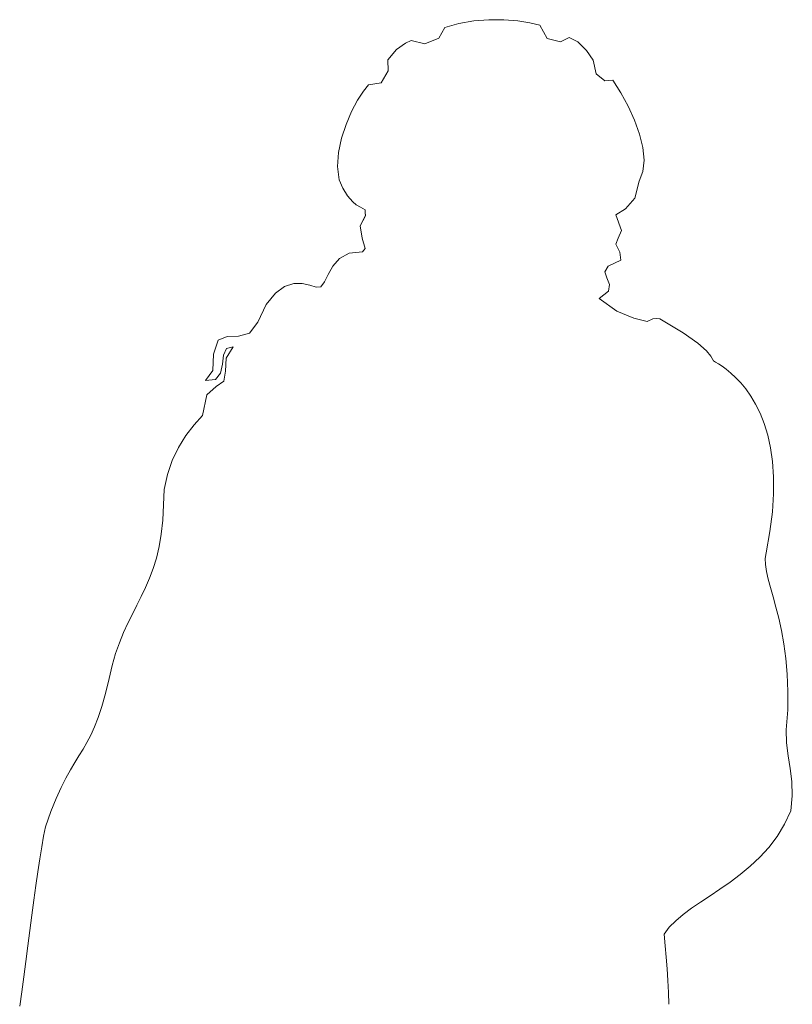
# Model space of a CAD drawing. Header units: millimetres. Extents: x -546784 to -506824, y 144269 to 161162.
# Tile 12 of 15: x -519894 to -519358, y 153027 to 153711. Entities that reach past the tile are written whole.
import ezdxf

# ---------------------------------------------------------------- set-up
doc = ezdxf.new("R2010")
doc.units = ezdxf.units.MM
doc.layers.add('A-DETL-GENF', color=92, linetype='Continuous', lineweight=5)

# ---------------------------------------------------------------- blocks, each defined once
blk = doc.blocks.new('CICLISTA DEFRENTE - CICLISTA DEFRENTE-3531129-TRECHO 2 - CORTE MIRANTE')
at = {"layer": 'A-DETL-GENF'}
for p, q in [((-519589.33, 153708.33), (-519598.98, 153705.46)), ((-519598.98, 153705.46), (-519589.33, 153708.33)), ((-519579, 153710.09), (-519589.33, 153708.33)), ((-519589.33, 153708.33), (-519579, 153710.09)), ((-519568.44, 153710.86), (-519579, 153710.09)), ((-519579, 153710.09), (-519568.44, 153710.86)), ((-519558.12, 153710.8), (-519568.44, 153710.86)), ((-519568.44, 153710.86), (-519558.12, 153710.8)), ((-519548.5, 153710.04), (-519558.12, 153710.8)), ((-519558.12, 153710.8), (-519548.5, 153710.04)), ((-519540.05, 153708.71), (-519548.5, 153710.04)), ((-519548.5, 153710.04), (-519540.05, 153708.71)), ((-519533.23, 153706.95), (-519540.05, 153708.71)), ((-519540.05, 153708.71), (-519533.23, 153706.95)), ((-519598.98, 153705.46), (-519603.26, 153698.01)), ((-519603.26, 153698.01), (-519598.98, 153705.46)), ((-519527.96, 153697.72), (-519533.23, 153706.95)), ((-519533.23, 153706.95), (-519527.96, 153697.72)), ((-519626.38, 153694.48), (-519632.63, 153690.18)), ((-519632.63, 153690.18), (-519626.38, 153694.48)), ((-519622.46, 153696.49), (-519626.38, 153694.48)), ((-519626.38, 153694.48), (-519622.46, 153696.49)), ((-519612.91, 153694.12), (-519622.46, 153696.49)), ((-519622.46, 153696.49), (-519612.91, 153694.12)), ((-519603.26, 153698.01), (-519612.91, 153694.12)), ((-519612.91, 153694.12), (-519603.26, 153698.01)), ((-519518.71, 153695.41), (-519527.96, 153697.72)), ((-519527.96, 153697.72), (-519518.71, 153695.41)), ((-519512.73, 153698.41), (-519518.71, 153695.41)), ((-519518.71, 153695.41), (-519512.73, 153698.41)), ((-519506.71, 153695.47), (-519512.73, 153698.41)), ((-519512.73, 153698.41), (-519506.71, 153695.47)), ((-519500.68, 153689.48), (-519506.71, 153695.47)), ((-519506.71, 153695.47), (-519500.68, 153689.48)), ((-519632.63, 153690.18), (-519638.68, 153683.04)), ((-519638.68, 153683.04), (-519632.63, 153690.18)), ((-519496.08, 153682.83), (-519500.68, 153689.48)), ((-519500.68, 153689.48), (-519496.08, 153682.83)), ((-519638.68, 153683.04), (-519638.38, 153675.28)), ((-519638.38, 153675.28), (-519638.68, 153683.04)), ((-519494.01, 153673.35), (-519496.08, 153682.83)), ((-519496.08, 153682.83), (-519494.01, 153673.35)), ((-519638.38, 153675.28), (-519643.19, 153667.04)), ((-519643.19, 153667.04), (-519638.38, 153675.28)), ((-519643.19, 153667.04), (-519652.13, 153665.54)), ((-519652.13, 153665.54), (-519643.19, 153667.04)), ((-519487.91, 153668.47), (-519494.01, 153673.35)), ((-519494.01, 153673.35), (-519487.91, 153668.47)), ((-519482.42, 153668.95), (-519487.91, 153668.47)), ((-519487.91, 153668.47), (-519482.42, 153668.95)), ((-519476.88, 153660.1), (-519482.42, 153668.95)), ((-519482.42, 153668.95), (-519476.88, 153660.1)), ((-519655.64, 153661.27), (-519659.66, 153654.99)), ((-519659.66, 153654.99), (-519655.64, 153661.27)), ((-519652.13, 153665.54), (-519655.64, 153661.27)), ((-519655.64, 153661.27), (-519652.13, 153665.54)), ((-519471.78, 153650.72), (-519476.88, 153660.1)), ((-519476.88, 153660.1), (-519471.78, 153650.72)), ((-519659.66, 153654.99), (-519663.79, 153647.15)), ((-519663.79, 153647.15), (-519659.66, 153654.99)), ((-519663.79, 153647.15), (-519667.64, 153638.19)), ((-519667.64, 153638.19), (-519663.79, 153647.15)), ((-519467.37, 153641.07), (-519471.78, 153650.72)), ((-519471.78, 153650.72), (-519467.37, 153641.07)), ((-519463.9, 153631.44), (-519467.37, 153641.07)), ((-519467.37, 153641.07), (-519463.9, 153631.44)), ((-519667.64, 153638.19), (-519670.82, 153628.53)), ((-519670.82, 153628.53), (-519667.64, 153638.19)), ((-519670.82, 153628.53), (-519672.94, 153618.62)), ((-519672.94, 153618.62), (-519670.82, 153628.53)), ((-519461.61, 153622.11), (-519463.9, 153631.44)), ((-519463.9, 153631.44), (-519461.61, 153622.11)), ((-519460.74, 153613.36), (-519461.61, 153622.11)), ((-519461.61, 153622.11), (-519460.74, 153613.36)), ((-519672.94, 153618.62), (-519673.6, 153608.89)), ((-519673.6, 153608.89), (-519672.94, 153618.62)), ((-519461.55, 153605.47), (-519460.74, 153613.36)), ((-519460.74, 153613.36), (-519461.55, 153605.47)), ((-519673.6, 153608.89), (-519672.41, 153599.79)), ((-519672.41, 153599.79), (-519673.6, 153608.89)), ((-519464.27, 153598.72), (-519461.55, 153605.47)), ((-519461.55, 153605.47), (-519464.27, 153598.72)), ((-519672.41, 153599.79), (-519669.88, 153593.86)), ((-519669.88, 153593.86), (-519672.41, 153599.79)), ((-519467.14, 153586.9), (-519464.27, 153598.72)), ((-519464.27, 153598.72), (-519467.14, 153586.9)), ((-519669.88, 153593.86), (-519666.55, 153588.5)), ((-519666.55, 153588.5), (-519669.88, 153593.86)), ((-519666.55, 153588.5), (-519663.02, 153584.42)), ((-519663.02, 153584.42), (-519666.55, 153588.5)), ((-519473.57, 153579.44), (-519467.14, 153586.9)), ((-519467.14, 153586.9), (-519473.57, 153579.44)), ((-519663.02, 153584.42), (-519660.56, 153582.41)), ((-519660.56, 153582.41), (-519663.02, 153584.42)), ((-519660.56, 153582.41), (-519657.58, 153580.59)), ((-519657.58, 153580.59), (-519660.56, 153582.41)), ((-519657.58, 153580.59), (-519654.27, 153578.87)), ((-519654.27, 153578.87), (-519657.58, 153580.59)), ((-519654.27, 153578.87), (-519654.26, 153576.87)), ((-519654.26, 153576.87), (-519654.27, 153578.87)), ((-519480.28, 153575.45), (-519473.57, 153579.44)), ((-519473.57, 153579.44), (-519480.28, 153575.45)), ((-519657.87, 153567.72), (-519654.06, 153574.81)), ((-519654.18, 153574.59), (-519657.87, 153567.72)), ((-519654.26, 153576.87), (-519654.18, 153574.59)), ((-519654.21, 153575.39), (-519654.26, 153576.87)), ((-519654.06, 153574.81), (-519654.21, 153575.39)), ((-519476.49, 153564.59), (-519480.28, 153575.45)), ((-519480.28, 153575.45), (-519476.49, 153564.59)), ((-519657.87, 153567.72), (-519656.4, 153559.09)), ((-519656.4, 153559.09), (-519657.87, 153567.72)), ((-519478.81, 153559.27), (-519476.49, 153564.59)), ((-519476.49, 153564.59), (-519478.81, 153559.27)), ((-519656.4, 153559.09), (-519654.3, 153552.02)), ((-519654.3, 153552.02), (-519656.4, 153559.09)), ((-519480.28, 153554.96), (-519478.81, 153559.27)), ((-519478.81, 153559.27), (-519480.28, 153554.96)), ((-519654.3, 153552.02), (-519656.19, 153549.62)), ((-519656.19, 153549.62), (-519654.3, 153552.02)), ((-519477.54, 153549.37), (-519480.28, 153554.96)), ((-519480.28, 153554.96), (-519477.54, 153549.37)), ((-519672.12, 153545), (-519676.72, 153539.69)), ((-519676.72, 153539.69), (-519672.12, 153545)), ((-519665.5, 153548.69), (-519672.12, 153545)), ((-519672.12, 153545), (-519665.5, 153548.69)), ((-519656.19, 153549.62), (-519665.5, 153548.69)), ((-519665.5, 153548.69), (-519656.19, 153549.62)), ((-519485.62, 153539.8), (-519476.84, 153543.97)), ((-519476.84, 153543.97), (-519485.62, 153539.8)), ((-519476.84, 153543.97), (-519477.54, 153549.37)), ((-519477.54, 153549.37), (-519476.84, 153543.97)), ((-519676.72, 153539.69), (-519679.97, 153533.9)), ((-519679.97, 153533.9), (-519676.72, 153539.69)), ((-519487.97, 153535.83), (-519485.62, 153539.8)), ((-519485.62, 153539.8), (-519487.97, 153535.83)), ((-519679.97, 153533.9), (-519682.56, 153528.78)), ((-519682.56, 153528.78), (-519679.97, 153533.9)), ((-519486.61, 153531.6), (-519487.97, 153535.83)), ((-519487.97, 153535.83), (-519486.61, 153531.6)), ((-519484.73, 153527.12), (-519486.61, 153531.6)), ((-519486.61, 153531.6), (-519484.73, 153527.12)), ((-519710.29, 153525.68), (-519716.73, 153521.08)), ((-519716.73, 153521.08), (-519710.29, 153525.68)), ((-519703.99, 153527.63), (-519710.29, 153525.68)), ((-519710.29, 153525.68), (-519703.99, 153527.63)), ((-519698.07, 153527.68), (-519703.99, 153527.63)), ((-519703.99, 153527.63), (-519698.07, 153527.68)), ((-519692.8, 153526.58), (-519698.07, 153527.68)), ((-519698.07, 153527.68), (-519692.8, 153526.58)), ((-519688.43, 153525.07), (-519692.8, 153526.58)), ((-519692.8, 153526.58), (-519688.43, 153525.07)), ((-519685.15, 153525.45), (-519688.43, 153525.07)), ((-519688.43, 153525.07), (-519685.15, 153525.45)), ((-519682.56, 153528.78), (-519685.15, 153525.45)), ((-519685.15, 153525.45), (-519682.56, 153528.78)), ((-519485.48, 153522.38), (-519484.73, 153527.12)), ((-519484.73, 153527.12), (-519485.48, 153522.38)), ((-519716.73, 153521.08), (-519723.04, 153513.08)), ((-519723.04, 153513.08), (-519716.73, 153521.08)), ((-519492.02, 153517.38), (-519485.48, 153522.38)), ((-519485.48, 153522.38), (-519492.02, 153517.38)), ((-519479.6, 153508.39), (-519492.02, 153517.38)), ((-519492.02, 153517.38), (-519479.6, 153508.39)), ((-519723.04, 153513.08), (-519728.99, 153500.95)), ((-519728.99, 153500.95), (-519723.04, 153513.08)), ((-519467.88, 153503.67), (-519479.6, 153508.39)), ((-519479.6, 153508.39), (-519467.88, 153503.67)), ((-519458.72, 153501.37), (-519467.88, 153503.67)), ((-519467.88, 153503.67), (-519458.72, 153501.37)), ((-519454.69, 153503.14), (-519458.72, 153501.37)), ((-519458.72, 153501.37), (-519454.69, 153503.14)), ((-519452.08, 153503.3), (-519454.69, 153503.14)), ((-519454.69, 153503.14), (-519452.08, 153503.3)), ((-519449.76, 153503.08), (-519452.08, 153503.3)), ((-519452.08, 153503.3), (-519449.76, 153503.08)), ((-519433.68, 153493.4), (-519449.76, 153503.08)), ((-519449.76, 153503.08), (-519433.68, 153493.4)), ((-519728.99, 153500.95), (-519734.67, 153493.21)), ((-519734.67, 153493.21), (-519728.99, 153500.95)), ((-519750.12, 153490.8), (-519756.52, 153488.35)), ((-519756.52, 153488.35), (-519750.12, 153490.8)), ((-519742.28, 153491.13), (-519750.12, 153490.8)), ((-519750.12, 153490.8), (-519742.28, 153491.13)), ((-519734.67, 153493.21), (-519742.28, 153491.13)), ((-519742.28, 153491.13), (-519734.67, 153493.21)), ((-519423.4, 153486.25), (-519433.68, 153493.4)), ((-519433.68, 153493.4), (-519423.4, 153486.25)), ((-519756.52, 153488.35), (-519759.6, 153478.68)), ((-519759.6, 153478.68), (-519756.52, 153488.35)), ((-519752.61, 153478), (-519750.65, 153482.58)), ((-519750.65, 153482.58), (-519752.61, 153478)), ((-519746.06, 153483.65), (-519750.81, 153475.76)), ((-519750.81, 153475.76), (-519746.06, 153483.65)), ((-519750.65, 153482.58), (-519746.06, 153483.65)), ((-519746.06, 153483.65), (-519750.65, 153482.58)), ((-519417.45, 153481.04), (-519423.4, 153486.25)), ((-519423.4, 153486.25), (-519417.45, 153481.04)), ((-519759.6, 153478.68), (-519760.21, 153467.35)), ((-519760.21, 153467.35), (-519759.6, 153478.68)), ((-519753.51, 153471.7), (-519752.61, 153478)), ((-519752.61, 153478), (-519753.51, 153471.7)), ((-519750.81, 153475.76), (-519751.28, 153466.86)), ((-519751.28, 153466.86), (-519750.81, 153475.76)), ((-519414.34, 153477.17), (-519417.45, 153481.04)), ((-519417.45, 153481.04), (-519414.34, 153477.17)), ((-519412.61, 153474.05), (-519414.34, 153477.17)), ((-519414.34, 153477.17), (-519412.61, 153474.05)), ((-519754.89, 153465.47), (-519753.51, 153471.7)), ((-519753.51, 153471.7), (-519754.89, 153465.47)), ((-519411.12, 153473.15), (-519412.61, 153474.05)), ((-519412.61, 153474.05), (-519411.12, 153473.15)), ((-519409.09, 153471.89), (-519411.12, 153473.15)), ((-519411.12, 153473.15), (-519409.09, 153471.89)), ((-519406.59, 153470.23), (-519409.09, 153471.89)), ((-519409.09, 153471.89), (-519406.59, 153470.23)), ((-519403.71, 153468.12), (-519406.59, 153470.23)), ((-519406.59, 153470.23), (-519403.71, 153468.12)), ((-519760.21, 153467.35), (-519765.28, 153460.39)), ((-519765.28, 153460.39), (-519760.21, 153467.35)), ((-519758.3, 153461.1), (-519754.89, 153465.47)), ((-519754.89, 153465.47), (-519758.3, 153461.1)), ((-519751.28, 153466.86), (-519752.47, 153459.96)), ((-519752.47, 153459.96), (-519751.28, 153466.86)), ((-519400.54, 153465.54), (-519403.71, 153468.12)), ((-519403.71, 153468.12), (-519400.54, 153465.54)), ((-519397.17, 153462.43), (-519400.54, 153465.54)), ((-519400.54, 153465.54), (-519397.17, 153462.43)), ((-519393.67, 153458.75), (-519397.17, 153462.43)), ((-519397.17, 153462.43), (-519393.67, 153458.75)), ((-519765.28, 153460.39), (-519758.3, 153461.1)), ((-519758.3, 153461.1), (-519765.28, 153460.39)), ((-519757.77, 153456.08), (-519764.25, 153450.31)), ((-519764.25, 153450.31), (-519757.77, 153456.08)), ((-519752.47, 153459.96), (-519757.77, 153456.08)), ((-519757.77, 153456.08), (-519752.47, 153459.96)), ((-519390.14, 153454.47), (-519393.67, 153458.75)), ((-519393.67, 153458.75), (-519390.14, 153454.47)), ((-519764.25, 153450.31), (-519767.41, 153436.05)), ((-519767.41, 153436.05), (-519764.25, 153450.31)), ((-519386.66, 153449.54), (-519390.14, 153454.47)), ((-519390.14, 153454.47), (-519386.66, 153449.54)), ((-519383.31, 153443.92), (-519386.66, 153449.54)), ((-519386.66, 153449.54), (-519383.31, 153443.92)), ((-519380.18, 153437.57), (-519383.31, 153443.92)), ((-519383.31, 153443.92), (-519380.18, 153437.57)), ((-519767.41, 153436.05), (-519773.18, 153429.53)), ((-519773.18, 153429.53), (-519767.41, 153436.05)), ((-519377.37, 153430.44), (-519380.18, 153437.57)), ((-519380.18, 153437.57), (-519377.37, 153430.44)), ((-519773.18, 153429.53), (-519778.78, 153422.09)), ((-519778.78, 153422.09), (-519773.18, 153429.53)), ((-519374.94, 153422.5), (-519377.37, 153430.44)), ((-519377.37, 153430.44), (-519374.94, 153422.5)), ((-519778.78, 153422.09), (-519783.91, 153413.82)), ((-519783.91, 153413.82), (-519778.78, 153422.09)), ((-519372.99, 153413.7), (-519374.94, 153422.5)), ((-519374.94, 153422.5), (-519372.99, 153413.7)), ((-519783.91, 153413.82), (-519788.32, 153404.78)), ((-519788.32, 153404.78), (-519783.91, 153413.82)), ((-519371.6, 153404.01), (-519372.99, 153413.7)), ((-519372.99, 153413.7), (-519371.6, 153404.01)), ((-519788.32, 153404.78), (-519791.7, 153395.07)), ((-519791.7, 153395.07), (-519788.32, 153404.78)), ((-519370.86, 153393.38), (-519371.6, 153404.01)), ((-519371.6, 153404.01), (-519370.86, 153393.38)), ((-519791.7, 153395.07), (-519793.8, 153384.76)), ((-519793.8, 153384.76), (-519791.7, 153395.07)), ((-519370.86, 153381.76), (-519370.86, 153393.38)), ((-519370.86, 153393.38), (-519370.86, 153381.76)), ((-519793.8, 153384.76), (-519794.31, 153373.93)), ((-519794.31, 153373.93), (-519793.8, 153384.76)), ((-519371.67, 153369.13), (-519370.86, 153381.76)), ((-519370.86, 153381.76), (-519371.67, 153369.13)), ((-519794.31, 153373.93), (-519794.83, 153363.31)), ((-519794.83, 153363.31), (-519794.31, 153373.93)), ((-519373.39, 153355.43), (-519371.67, 153369.13)), ((-519371.67, 153369.13), (-519373.39, 153355.43)), ((-519794.83, 153363.31), (-519795.88, 153353.73)), ((-519795.88, 153353.73), (-519794.83, 153363.31)), ((-519795.88, 153353.73), (-519797.4, 153345.03)), ((-519797.4, 153345.03), (-519795.88, 153353.73)), ((-519376.11, 153340.62), (-519373.39, 153355.43)), ((-519373.39, 153355.43), (-519376.11, 153340.62)), ((-519797.4, 153345.03), (-519799.31, 153337.1)), ((-519799.31, 153337.1), (-519797.4, 153345.03)), ((-519376.66, 153336.79), (-519376.11, 153340.62)), ((-519376.11, 153340.62), (-519376.66, 153336.79)), ((-519799.31, 153337.1), (-519801.58, 153329.8)), ((-519801.58, 153329.8), (-519799.31, 153337.1)), ((-519376.52, 153332.51), (-519376.66, 153336.79)), ((-519376.66, 153336.79), (-519376.52, 153332.51)), ((-519375.79, 153327.76), (-519376.52, 153332.51)), ((-519376.52, 153332.51), (-519375.79, 153327.76)), ((-519801.58, 153329.8), (-519804.13, 153323)), ((-519804.13, 153323), (-519801.58, 153329.8)), ((-519374.59, 153322.47), (-519375.79, 153327.76)), ((-519375.79, 153327.76), (-519374.59, 153322.47)), ((-519804.13, 153323), (-519806.9, 153316.56)), ((-519806.9, 153316.56), (-519804.13, 153323)), ((-519373.02, 153316.63), (-519374.59, 153322.47)), ((-519374.59, 153322.47), (-519373.02, 153316.63)), ((-519806.9, 153316.56), (-519809.84, 153310.36)), ((-519809.84, 153310.36), (-519806.9, 153316.56)), ((-519371.21, 153310.17), (-519373.02, 153316.63)), ((-519373.02, 153316.63), (-519371.21, 153310.17)), ((-519812.89, 153304.27), (-519815.98, 153298.15)), ((-519815.98, 153298.15), (-519812.89, 153304.27)), ((-519809.84, 153310.36), (-519812.89, 153304.27)), ((-519812.89, 153304.27), (-519809.84, 153310.36)), ((-519369.25, 153303.07), (-519371.21, 153310.17)), ((-519371.21, 153310.17), (-519369.25, 153303.07)), ((-519815.98, 153298.15), (-519819.05, 153291.87)), ((-519819.05, 153291.87), (-519815.98, 153298.15)), ((-519367.27, 153295.28), (-519369.25, 153303.07)), ((-519369.25, 153303.07), (-519367.27, 153295.28)), ((-519819.05, 153291.87), (-519822.05, 153285.31)), ((-519822.05, 153285.31), (-519819.05, 153291.87)), ((-519365.38, 153286.75), (-519367.27, 153295.28)), ((-519367.27, 153295.28), (-519365.38, 153286.75)), ((-519822.05, 153285.31), (-519824.91, 153278.32)), ((-519824.91, 153278.32), (-519822.05, 153285.31)), ((-519363.68, 153277.45), (-519365.38, 153286.75)), ((-519365.38, 153286.75), (-519363.68, 153277.45)), ((-519824.91, 153278.32), (-519827.58, 153270.78)), ((-519827.58, 153270.78), (-519824.91, 153278.32)), ((-519362.28, 153267.33), (-519363.68, 153277.45)), ((-519363.68, 153277.45), (-519362.28, 153267.33)), ((-519827.58, 153270.78), (-519830, 153262.56)), ((-519830, 153262.56), (-519827.58, 153270.78)), ((-519361.31, 153256.36), (-519362.28, 153267.33)), ((-519362.28, 153267.33), (-519361.31, 153256.36)), ((-519830, 153262.56), (-519832.1, 153253.52)), ((-519832.1, 153253.52), (-519830, 153262.56)), ((-519832.1, 153253.52), (-519834.61, 153242.96)), ((-519834.61, 153242.96), (-519832.1, 153253.52)), ((-519360.87, 153244.49), (-519361.31, 153256.36)), ((-519361.31, 153256.36), (-519360.87, 153244.49)), ((-519834.61, 153242.96), (-519837.13, 153233.98)), ((-519837.13, 153233.98), (-519834.61, 153242.96)), ((-519361.06, 153231.67), (-519360.87, 153244.49)), ((-519360.87, 153244.49), (-519361.06, 153231.67)), ((-519837.13, 153233.98), (-519839.66, 153226.34)), ((-519839.66, 153226.34), (-519837.13, 153233.98)), ((-519362.02, 153217.87), (-519361.06, 153231.67)), ((-519361.06, 153231.67), (-519362.02, 153217.87)), ((-519839.66, 153226.34), (-519842.23, 153219.81)), ((-519842.23, 153219.81), (-519839.66, 153226.34)), ((-519842.23, 153219.81), (-519844.83, 153214.13)), ((-519844.83, 153214.13), (-519842.23, 153219.81)), ((-519361.82, 153208.72), (-519362.02, 153217.87)), ((-519362.02, 153217.87), (-519361.82, 153208.72)), ((-519847.5, 153209.05), (-519850.23, 153204.34)), ((-519850.23, 153204.34), (-519847.5, 153209.05)), ((-519844.83, 153214.13), (-519847.5, 153209.05)), ((-519847.5, 153209.05), (-519844.83, 153214.13)), ((-519360.76, 153199.85), (-519361.82, 153208.72)), ((-519361.82, 153208.72), (-519360.76, 153199.85)), ((-519850.23, 153204.34), (-519853.05, 153199.75)), ((-519853.05, 153199.75), (-519850.23, 153204.34)), ((-519855.97, 153195.04), (-519858.99, 153189.95)), ((-519858.99, 153189.95), (-519855.97, 153195.04)), ((-519853.05, 153199.75), (-519855.97, 153195.04)), ((-519855.97, 153195.04), (-519853.05, 153199.75)), ((-519359.37, 153190.97), (-519360.76, 153199.85)), ((-519360.76, 153199.85), (-519359.37, 153190.97)), ((-519858.99, 153189.95), (-519862.15, 153184.26)), ((-519862.15, 153184.26), (-519858.99, 153189.95)), ((-519358.22, 153181.82), (-519359.37, 153190.97)), ((-519359.37, 153190.97), (-519358.22, 153181.82)), ((-519862.15, 153184.26), (-519865.44, 153177.7)), ((-519865.44, 153177.7), (-519862.15, 153184.26)), ((-519357.85, 153172.09), (-519358.22, 153181.82)), ((-519358.22, 153181.82), (-519357.85, 153172.09)), ((-519865.44, 153177.7), (-519868.88, 153170.03)), ((-519868.88, 153170.03), (-519865.44, 153177.7)), ((-519868.88, 153170.03), (-519872.5, 153161.02)), ((-519872.5, 153161.02), (-519868.88, 153170.03)), ((-519358.81, 153161.51), (-519357.85, 153172.09)), ((-519357.85, 153172.09), (-519358.81, 153161.51)), ((-519872.5, 153161.02), (-519876.29, 153150.41)), ((-519876.29, 153150.41), (-519872.5, 153161.02)), ((-519363.24, 153152.22), (-519358.81, 153161.51)), ((-519358.81, 153161.51), (-519363.24, 153152.22)), ((-519876.29, 153150.41), (-519877.61, 153143.97)), ((-519877.61, 153143.97), (-519876.29, 153150.41)), ((-519368.41, 153143.81), (-519363.24, 153152.22)), ((-519363.24, 153152.22), (-519368.41, 153143.81)), ((-519877.61, 153143.97), (-519878.94, 153136.55)), ((-519878.94, 153136.55), (-519877.61, 153143.97)), ((-519374.19, 153136.22), (-519368.41, 153143.81)), ((-519368.41, 153143.81), (-519374.19, 153136.22)), ((-519878.94, 153136.55), (-519880.28, 153128.29)), ((-519880.28, 153128.29), (-519878.94, 153136.55)), ((-519380.47, 153129.34), (-519374.19, 153136.22)), ((-519374.19, 153136.22), (-519380.47, 153129.34)), ((-519880.28, 153128.29), (-519881.63, 153119.3)), ((-519881.63, 153119.3), (-519880.28, 153128.29)), ((-519387.12, 153123.1), (-519380.47, 153129.34)), ((-519380.47, 153129.34), (-519387.12, 153123.1)), ((-519394.02, 153117.39), (-519387.12, 153123.1)), ((-519387.12, 153123.1), (-519394.02, 153117.39)), ((-519881.63, 153119.3), (-519883, 153109.71)), ((-519883, 153109.71), (-519881.63, 153119.3)), ((-519401.03, 153112.15), (-519394.02, 153117.39)), ((-519394.02, 153117.39), (-519401.03, 153112.15)), ((-519883, 153109.71), (-519884.37, 153099.64)), ((-519884.37, 153099.64), (-519883, 153109.71)), ((-519414.95, 153102.66), (-519408.05, 153107.27)), ((-519408.05, 153107.27), (-519414.95, 153102.66)), ((-519408.05, 153107.27), (-519401.03, 153112.15)), ((-519401.03, 153112.15), (-519408.05, 153107.27)), ((-519884.37, 153099.64), (-519885.75, 153089.21)), ((-519885.75, 153089.21), (-519884.37, 153099.64)), ((-519421.59, 153098.25), (-519414.95, 153102.66)), ((-519414.95, 153102.66), (-519421.59, 153098.25)), ((-519433.64, 153089.63), (-519427.87, 153093.93)), ((-519427.87, 153093.93), (-519433.64, 153089.63)), ((-519427.87, 153093.93), (-519421.59, 153098.25)), ((-519421.59, 153098.25), (-519427.87, 153093.93)), ((-519885.75, 153089.21), (-519887.14, 153078.54)), ((-519887.14, 153078.54), (-519885.75, 153089.21)), ((-519438.8, 153085.25), (-519433.64, 153089.63)), ((-519433.64, 153089.63), (-519438.8, 153085.25)), ((-519446.77, 153075.91), (-519443.22, 153080.71)), ((-519443.22, 153080.71), (-519446.77, 153075.91)), ((-519443.22, 153080.71), (-519438.8, 153085.25)), ((-519438.8, 153085.25), (-519443.22, 153080.71)), ((-519887.14, 153078.54), (-519888.54, 153067.75)), ((-519888.54, 153067.75), (-519887.14, 153078.54)), ((-519446.01, 153067.93), (-519446.77, 153075.91)), ((-519446.77, 153075.91), (-519446.01, 153067.93)), ((-519888.54, 153067.75), (-519889.95, 153056.96)), ((-519889.95, 153056.96), (-519888.54, 153067.75)), ((-519445.35, 153059.89), (-519446.01, 153067.93)), ((-519446.01, 153067.93), (-519445.35, 153059.89)), ((-519444.78, 153051.8), (-519445.35, 153059.89)), ((-519445.35, 153059.89), (-519444.78, 153051.8)), ((-519889.95, 153056.96), (-519891.36, 153046.3)), ((-519891.36, 153046.3), (-519889.95, 153056.96)), ((-519444.29, 153043.66), (-519444.78, 153051.8)), ((-519444.78, 153051.8), (-519444.29, 153043.66)), ((-519891.36, 153046.3), (-519892.78, 153035.89)), ((-519892.78, 153035.89), (-519891.36, 153046.3)), ((-519443.9, 153035.47), (-519444.29, 153043.66)), ((-519444.29, 153043.66), (-519443.9, 153035.47)), ((-519892.78, 153035.89), (-519894.2, 153025.84)), ((-519894.2, 153025.84), (-519892.78, 153035.89)), ((-519443.6, 153027.23), (-519443.9, 153035.47)), ((-519443.9, 153035.47), (-519443.6, 153027.23))]:
    blk.add_line(p, q, dxfattribs=at)

msp = doc.modelspace()

# ---------------------------------------------------------------- block references
at = {"layer": 'A-DETL-GENF'}
msp.add_blockref('CICLISTA DEFRENTE - CICLISTA DEFRENTE-3531129-TRECHO 2 - CORTE MIRANTE', (0, 0), dxfattribs=at)

doc.saveas('drawing.dxf')
